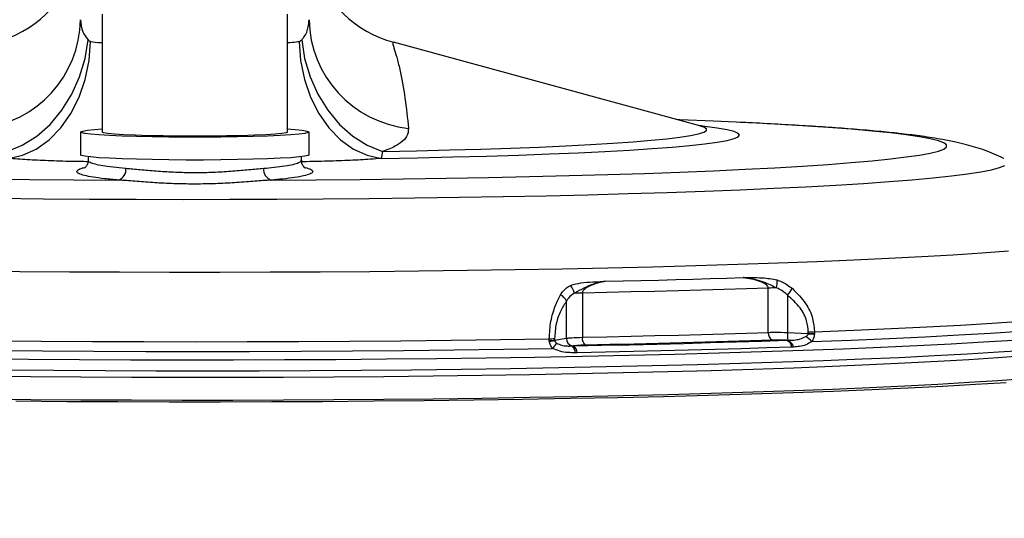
# Model space of a CAD drawing. Extents: x 0 to 8410, y 0 to 5940.
# Tile 178 of 212: x 7385 to 7514, y 4276 to 4341. Entities that reach past the tile are written whole.
import ezdxf

# ---------------------------------------------------------------- set-up
doc = ezdxf.new("R2010")
doc.units = 0
doc.header["$LTSCALE"] = 10
doc.layers.get('0').update_dxf_attribs({"linetype": 'CONTINUOUS'})
doc.styles.add('SLDTEXTSTYLE0', font='TXT', dxfattribs={"width": 0.605})
doc.dimstyles.new('SLDDIMSTYLE1', dxfattribs={"dimtxt": 50, "dimasz": 50, "dimexe": 0, "dimexo": 0.0625, "dimgap": 12.5, "dimtad": 1, "dimdec": 1, "dimrnd": 1e-09, "dimzin": 12, "dimtxsty": 'SLDTEXTSTYLE0', "dimsah": 1, "dimcen": 0.09, "dimazin": 3, "dimtfac": 1, "dimtofl": 0, "dimtmove": 0, "dimatfit": 3, "dimtolj": 1, "dimtzin": 12})

# ---------------------------------------------------------------- blocks, each defined once
blk = doc.blocks.new('_D_7')
at = {"color": 7, "linetype": 'CONTINUOUS'}
for p, q in [((7266.78, 4418.5), (7266.78, 2774.61)), ((7032.78, 2981.17), (7032.78, 2774.61)), ((7032.78, 2789.61), (7266.78, 2789.61)), ((7266.78, 2789.61), (7764.68, 2789.61))]:
    blk.add_line(p, q, dxfattribs=at)
for points in [[(7032.78, 2789.61), (7082.78, 2782.11), (7082.78, 2797.11)], [(7266.78, 2789.61), (7216.78, 2797.11), (7216.78, 2782.11)]]:
    blk.add_solid(points, dxfattribs=at)
at = {"color": 7, "linetype": 'CONTINUOUS', "char_height": 50, "attachment_point": 1, "style": 'SLDTEXTSTYLE0'}
for s, insert in [('234', (7493.71, 2930.8)), ('(3x M10)', (7493.71, 2854.06))]:
    blk.add_mtext(s, dxfattribs=dict(at, insert=insert))

msp = doc.modelspace()

# ---------------------------------------------------------------- linework, layer by layer
at = {"color": 7, "linetype": 'CONTINUOUS'}
for p, q in [((7395.61, 4341.97), (7395.61, 4326.48)), ((7419.94, 4326.48), (7419.94, 4341.97)), ((7474.11, 4327.28), (7433.88, 4338.28)), ((7474.16, 4327.27), (7474.11, 4327.28)), ((7392.78, 4326.48), (7392.78, 4323.48)), ((7422.78, 4323.48), (7422.78, 4326.48)), ((7393.78, 4323.24), (7393.78, 4322.78)), ((7421.78, 4322.78), (7421.78, 4323.24))]:
    msp.add_line(p, q, dxfattribs=at)
at = {"color": 8, "linetype": 'CONTINUOUS'}
for p, q in [((7432.43, 4323.92), (7432.26, 4323.01)), ((7458.68, 4305.32), (7458.68, 4299.51)), ((7483.09, 4300.15), (7483.09, 4305.96)), ((7485.62, 4305.03), (7485.62, 4300.14)), ((7456.59, 4299.37), (7456.59, 4304.26)), ((7485.62, 4300.14), (7488.34, 4300.02)), ((7488.34, 4300.02), (7488.34, 4300.22)), ((7489.15, 4300.23), (7489.15, 4300)), ((7454.33, 4299.08), (7454.33, 4299.31)), ((7455.02, 4299.14), (7456.59, 4299.37)), ((7455.02, 4299.34), (7455.02, 4299.14)), ((7457.33, 4298.36), (7457.49, 4298.37)), ((7485.46, 4299.11), (7485.65, 4299.11)), ((7457.97, 4297.46), (7457.74, 4297.46)), ((7486.39, 4298.21), (7486.2, 4298.21))]:
    msp.add_line(p, q, dxfattribs=at)
at = {"color": 8, "linetype": 'CONTINUOUS', "flags": 128}
for points in [[(7383.12, 4323.92), (7385.12, 4324.75), (7387.02, 4325.95), (7388.77, 4327.49), (7390.31, 4329.34), (7391.62, 4331.44), (7392.64, 4333.72), (7393.36, 4336.13), (7393.75, 4338.6)], [(7383.29, 4323.01), (7385.15, 4323.42), (7386.95, 4324.25), (7388.64, 4325.46), (7390.17, 4327.03), (7391.49, 4328.92), (7392.57, 4331.06), (7393.38, 4333.4), (7393.89, 4335.88), (7394.09, 4338.4)], [(7421.46, 4338.4), (7421.66, 4335.88), (7422.17, 4333.4), (7422.98, 4331.06), (7424.06, 4328.92), (7425.38, 4327.03), (7426.91, 4325.46), (7428.6, 4324.25), (7430.4, 4323.42), (7432.26, 4323.01)], [(7421.81, 4338.6), (7422.19, 4336.13), (7422.91, 4333.72), (7423.93, 4331.44), (7425.24, 4329.34), (7426.79, 4327.49), (7428.53, 4325.95), (7430.43, 4324.75), (7432.43, 4323.92)], [(7417.78, 4320.17), (7423.65, 4320.21), (7429.47, 4320.26), (7435.2, 4320.33), (7440.84, 4320.41), (7446.36, 4320.51), (7451.74, 4320.62), (7456.96, 4320.75), (7462, 4320.89), (7466.85, 4321.05), (7471.49, 4321.21), (7475.9, 4321.39), (7480.06, 4321.59), (7483.96, 4321.79), (7487.59, 4322), (7490.94, 4322.23), (7493.98, 4322.46), (7496.71, 4322.7), (7499.13, 4322.94), (7501.21, 4323.2), (7502.96, 4323.45), (7504.37, 4323.72), (7505.43, 4323.98), (7506.14, 4324.25), (7506.49, 4324.52), (7506.49, 4324.79), (7506.14, 4325.06), (7505.43, 4325.33), (7504.37, 4325.59), (7502.96, 4325.86), (7501.21, 4326.11), (7499.13, 4326.37), (7496.71, 4326.61), (7493.98, 4326.85), (7490.94, 4327.09), (7487.59, 4327.31), (7483.96, 4327.52), (7480.06, 4327.72), (7478.87, 4327.78)], [(7432.26, 4323.01), (7437.02, 4323.1), (7441.64, 4323.2), (7446.08, 4323.32), (7450.32, 4323.46), (7454.34, 4323.6), (7458.12, 4323.76), (7461.64, 4323.93), (7464.88, 4324.11), (7467.83, 4324.3), (7470.47, 4324.51), (7472.78, 4324.72), (7474.76, 4324.93), (7476.39, 4325.15), (7477.67, 4325.38), (7478.59, 4325.61), (7479.15, 4325.85), (7479.33, 4326.08), (7479.15, 4326.31), (7478.59, 4326.55), (7477.67, 4326.78), (7476.39, 4327), (7474.76, 4327.23), (7474, 4327.32)], [(7432.43, 4323.92), (7436.89, 4324.01), (7441.21, 4324.12), (7445.34, 4324.23), (7449.28, 4324.36), (7453.01, 4324.51), (7456.49, 4324.66), (7459.72, 4324.83), (7462.68, 4325.01), (7465.34, 4325.19), (7467.71, 4325.39), (7469.76, 4325.59), (7471.49, 4325.8), (7472.88, 4326.01), (7473.93, 4326.23), (7474.64, 4326.45), (7474.99, 4326.67), (7474.99, 4326.89), (7474.64, 4327.11), (7474.16, 4327.27)], [(7381.87, 4317.78), (7387.89, 4317.72), (7393.96, 4317.67), (7400.09, 4317.65), (7406.24, 4317.63), (7412.39, 4317.64), (7418.53, 4317.66), (7424.63, 4317.69), (7430.68, 4317.75), (7436.65, 4317.82), (7442.53, 4317.9), (7448.29, 4318), (7453.91, 4318.11), (7459.39, 4318.24), (7464.69, 4318.38), (7469.8, 4318.54), (7474.7, 4318.71), (7479.39, 4318.89), (7483.83, 4319.09), (7488.02, 4319.29), (7491.95, 4319.51), (7495.6, 4319.73), (7498.95, 4319.97), (7502, 4320.21), (7504.74, 4320.46), (7507.16, 4320.72), (7509.25, 4320.99), (7511, 4321.26), (7512.4, 4321.53), (7513.46, 4321.81), (7514.17, 4322.08)], [(7380.35, 4320.33), (7386.08, 4320.26), (7391.9, 4320.21), (7397.77, 4320.17)], [(7378.34, 4308.23), (7384.79, 4308.17), (7391.31, 4308.12), (7397.88, 4308.09), (7404.47, 4308.07), (7411.08, 4308.07), (7417.67, 4308.09), (7424.24, 4308.12), (7430.76, 4308.17), (7437.21, 4308.23), (7443.59, 4308.31), (7449.86, 4308.4), (7456.01, 4308.51), (7462.02, 4308.64), (7467.88, 4308.78), (7473.57, 4308.93), (7479.07, 4309.1), (7484.37, 4309.28), (7489.46, 4309.47), (7494.31, 4309.67), (7498.92, 4309.89), (7503.27, 4310.12), (7507.34, 4310.35), (7511.14, 4310.6), (7514.64, 4310.85)], [(7461.68, 4306.87), (7464.04, 4306.92), (7466.37, 4306.97), (7468.68, 4307.03), (7470.96, 4307.09), (7473.22, 4307.15), (7475.45, 4307.21), (7477.64, 4307.28), (7479.81, 4307.34)], [(7483.09, 4305.96), (7480.22, 4305.87), (7477.29, 4305.78), (7474.31, 4305.69), (7471.28, 4305.61), (7468.19, 4305.53), (7465.07, 4305.46), (7461.89, 4305.39), (7458.68, 4305.32)], [(7489.15, 4300.23), (7494.32, 4300.43), (7499.25, 4300.64), (7503.93, 4300.87), (7508.34, 4301.1), (7512.48, 4301.35), (7516.33, 4301.6), (7519.88, 4301.87), (7523.12, 4302.14), (7526.05, 4302.42), (7528.65, 4302.71), (7530.92, 4303), (7532.85, 4303.29), (7534.44, 4303.6), (7535.68, 4303.9), (7536.56, 4304.21), (7537.1, 4304.52), (7537.28, 4304.83)], [(7488.79, 4298.94), (7493.99, 4299.14), (7498.96, 4299.35), (7503.67, 4299.58), (7508.12, 4299.81), (7512.29, 4300.06), (7516.17, 4300.32), (7519.74, 4300.58), (7523.01, 4300.85), (7525.96, 4301.13), (7528.58, 4301.42), (7530.87, 4301.71), (7532.82, 4302.01), (7534.42, 4302.31), (7535.66, 4302.62), (7536.56, 4302.93), (7537.1, 4303.24), (7537.28, 4303.55), (7537.28, 4303.55)], [(7458.68, 4299.51), (7461.89, 4299.57), (7465.07, 4299.64), (7468.19, 4299.72), (7471.28, 4299.8), (7474.31, 4299.88), (7477.29, 4299.96), (7480.22, 4300.05), (7483.09, 4300.15)], [(7380.9, 4299.05), (7387.58, 4298.99), (7394.31, 4298.95), (7401.08, 4298.93), (7407.87, 4298.92), (7414.65, 4298.93), (7421.42, 4298.95), (7428.15, 4298.99), (7434.83, 4299.05), (7441.42, 4299.12), (7447.93, 4299.21), (7454.33, 4299.31)], [(7381.07, 4297.77), (7387.77, 4297.71), (7394.53, 4297.67), (7401.33, 4297.65), (7408.14, 4297.64), (7414.95, 4297.65), (7421.75, 4297.68), (7428.5, 4297.72), (7435.2, 4297.78), (7441.82, 4297.85), (7448.35, 4297.94), (7454.76, 4298.04)], [(7486.2, 4298.21), (7482.91, 4298.1), (7479.54, 4297.99), (7476.1, 4297.89), (7472.6, 4297.79), (7469.03, 4297.7), (7465.4, 4297.62), (7461.71, 4297.54), (7457.97, 4297.46)]]:
    msp.add_lwpolyline(points, dxfattribs=at)
at = {"color": 7, "linetype": 'CONTINUOUS', "flags": 128}
for points in [[(7478.87, 4327.78), (7475.9, 4327.92), (7471.49, 4328.1), (7471.08, 4328.11)], [(7419.94, 4326.88), (7420.95, 4326.81), (7421.89, 4326.71), (7422.5, 4326.61), (7422.77, 4326.51), (7422.68, 4326.4), (7422.24, 4326.3), (7421.46, 4326.2), (7420.37, 4326.11), (7418.97, 4326.03), (7417.32, 4325.95), (7415.44, 4325.89), (7413.38, 4325.85), (7411.19, 4325.82), (7408.92, 4325.8), (7406.63, 4325.8), (7404.36, 4325.82), (7402.17, 4325.85), (7400.11, 4325.89), (7398.23, 4325.95), (7396.58, 4326.03), (7395.19, 4326.11), (7394.09, 4326.2), (7393.31, 4326.3), (7392.87, 4326.4), (7392.79, 4326.51), (7393.05, 4326.61), (7393.66, 4326.71), (7394.6, 4326.81), (7395.61, 4326.88)], [(7419.94, 4326.48), (7419.76, 4326.38), (7419.21, 4326.29), (7418.31, 4326.2), (7417.09, 4326.12), (7415.6, 4326.06), (7413.86, 4326), (7411.94, 4325.96), (7409.89, 4325.93), (7407.78, 4325.93), (7405.66, 4325.93), (7403.62, 4325.96), (7401.69, 4326), (7399.96, 4326.06), (7398.46, 4326.12), (7397.24, 4326.2), (7396.34, 4326.29), (7395.8, 4326.38), (7395.61, 4326.48), (7395.61, 4326.48)], [(7422.78, 4323.48), (7422.68, 4323.41), (7422.24, 4323.3), (7421.46, 4323.2), (7420.37, 4323.11), (7418.97, 4323.03), (7417.32, 4322.96), (7415.44, 4322.9), (7413.38, 4322.85), (7411.19, 4322.82), (7408.92, 4322.8), (7406.63, 4322.8), (7404.36, 4322.82), (7402.17, 4322.85), (7400.11, 4322.9), (7398.23, 4322.96), (7396.58, 4323.03), (7395.19, 4323.11), (7394.09, 4323.2), (7393.31, 4323.3), (7392.87, 4323.41), (7392.78, 4323.48)], [(7515.28, 4299.1), (7511.34, 4298.85), (7507.12, 4298.61), (7502.63, 4298.38), (7497.89, 4298.16), (7492.91, 4297.95), (7487.69, 4297.75), (7482.26, 4297.57), (7476.63, 4297.4), (7470.82, 4297.25), (7464.83, 4297.1), (7458.69, 4296.98), (7452.41, 4296.86), (7446.02, 4296.76), (7439.52, 4296.68), (7432.93, 4296.61), (7426.28, 4296.56), (7419.57, 4296.53), (7412.84, 4296.51), (7406.09, 4296.5), (7399.34, 4296.51), (7392.62, 4296.54), (7385.94, 4296.59), (7379.32, 4296.65)], [(7457.49, 4298.37), (7461.2, 4298.45), (7464.85, 4298.53), (7468.45, 4298.61), (7471.98, 4298.7), (7475.45, 4298.8), (7478.86, 4298.9), (7482.19, 4299), (7485.46, 4299.11)], [(7483.63, 4299.12), (7480.74, 4299.03), (7477.79, 4298.93), (7474.79, 4298.85), (7471.73, 4298.76), (7468.63, 4298.69), (7465.48, 4298.61), (7462.28, 4298.54), (7459.04, 4298.47)], [(7516.75, 4297.06), (7513.24, 4296.8), (7509.44, 4296.55), (7505.36, 4296.31), (7501, 4296.08), (7496.39, 4295.86), (7491.52, 4295.66), (7486.43, 4295.46), (7481.11, 4295.28), (7475.6, 4295.11), (7469.89, 4294.95), (7464.01, 4294.81), (7457.97, 4294.68), (7451.79, 4294.57), (7445.49, 4294.47), (7439.08, 4294.38), (7432.59, 4294.32), (7426.03, 4294.26), (7419.42, 4294.23), (7412.77, 4294.21), (7406.11, 4294.21), (7399.46, 4294.22), (7392.82, 4294.25), (7386.23, 4294.29), (7379.71, 4294.35)], [(7517.14, 4297.78), (7513.34, 4297.53), (7509.26, 4297.28), (7504.91, 4297.05), (7500.29, 4296.82), (7495.43, 4296.61), (7490.33, 4296.41), (7485.01, 4296.22), (7479.47, 4296.04), (7473.75, 4295.88), (7467.84, 4295.73), (7461.78, 4295.6), (7455.57, 4295.47), (7449.23, 4295.37), (7442.78, 4295.28), (7436.23, 4295.2), (7429.61, 4295.14), (7422.93, 4295.1), (7416.21, 4295.07), (7409.46, 4295.06), (7402.71, 4295.06), (7395.98, 4295.08), (7389.28, 4295.12), (7382.62, 4295.17)], [(7516.75, 4294.06), (7513.24, 4293.8), (7509.44, 4293.55), (7505.36, 4293.31), (7501, 4293.09), (7496.39, 4292.87), (7491.52, 4292.66), (7486.43, 4292.46), (7481.11, 4292.28), (7475.6, 4292.11), (7469.89, 4291.95), (7464.01, 4291.81), (7457.97, 4291.68), (7451.79, 4291.57), (7445.49, 4291.47), (7439.08, 4291.39), (7432.59, 4291.32), (7426.03, 4291.27), (7419.42, 4291.23), (7412.77, 4291.21), (7406.11, 4291.21), (7399.46, 4291.22), (7392.82, 4291.25), (7386.23, 4291.29), (7379.71, 4291.35)], [(7384.28, 4291.13), (7390.95, 4291.08), (7397.66, 4291.05), (7404.4, 4291.03), (7411.15, 4291.03), (7417.89, 4291.05), (7424.6, 4291.08), (7431.27, 4291.13), (7437.88, 4291.19), (7444.4, 4291.27), (7450.83, 4291.37), (7457.13, 4291.48), (7463.31, 4291.6), (7469.34, 4291.74), (7475.2, 4291.89), (7480.87, 4292.06), (7486.36, 4292.24), (7491.63, 4292.43), (7496.67, 4292.63), (7501.47, 4292.85), (7506.02, 4293.08), (7510.31, 4293.32), (7514.32, 4293.56)]]:
    msp.add_lwpolyline(points, dxfattribs=at)
at = {"color": 7, "linetype": 'CONTINUOUS'}
for centre, start, end in [((7377.78, 4352.76), 285.1245, 342.8059), ((7437.78, 4352.76), 196.5208, 254.9297)]:
    msp.add_arc(centre, 15, start, end, dxfattribs=at)
at = {"color": 8, "linetype": 'CONTINUOUS'}
for centre, radius, start, end in [((7378.17, 4341.49), 14.6, 276.038, 359.0428), ((7437.4, 4341.51), 14.63, 181.0394, 263.8798), ((7397.26, 4321.56), 1.48, 290.0799, 6.1369), ((7418.29, 4321.56), 1.48, 173.8631, 249.9201), ((7455.2, 4304.77), 2.48, 12.0858, 38.7836), ((7481.35, 4306.76), 2.91, 344.6143, 5.4485), ((7454.7, 4303.31), 2.11, 26.781, 57.9543), ((7460.03, 4235.56), 69.77, 91.1104, 91.9756), ((7485.51, 4232.74), 73.27, 91.0539, 91.8889), ((7476.89, 4311.95), 11.14, 321.5684, 327.1077), ((7484.08, 4300.01), 0.999, 172.1917, 243.3249), ((7489.79, 4299.75), 4.18, 174.6084, 188.7553), ((7486.16, 4296.56), 3.55, 42.1781, 58.7558), ((7488.28, 4325.28), 25.07, 270.1319, 271.988), ((7499.93, 4299.47), 11.6, 177.2696, 177.5878), ((7484.27, 4255.78), 44.36, 83.6925, 84.7406), ((7487.85, 4300.01), 1.3, 353.891, 359.3793), ((7454.12, 4314.83), 15.52, 270.7663, 273.3132), ((7453.22, 4307.27), 8.38, 277.6641, 282.4136), ((7452.66, 4300.25), 3.05, 313.536, 330.0231), ((7456.28, 4299.18), 1.27, 181.6423, 184.5587), ((7457.6, 4299.34), 1.02, 178.2552, 254.4884), ((7456.53, 4297.45), 1.22, 0.4382, 48.6724), ((7456.8, 4297.43), 1.17, 1.4905, 53.6425), ((7459.82, 4299.33), 1.16, 171.1785, 227.8156), ((7485.05, 4298.02), 1.16, 9.2228, 69.6114), ((7485.18, 4297.96), 1.24, 11.6317, 67.4989)]:
    msp.add_arc(centre, radius, start, end, dxfattribs=at)
for points, knots in [([(7392.78, 4341.25), (7392.82, 4340.7), (7392.89, 4339.73), (7393.48, 4338.94), (7393.75, 4338.6)], [0, 0, 0, 0, 0.560663, 1, 1, 1, 1]), ([(7421.81, 4338.6), (7421.91, 4338.71), (7422.34, 4339.22), (7422.71, 4340.11), (7422.76, 4340.93), (7422.78, 4341.25)], [0, 0, 0, 0, 0.154394, 0.671178, 1, 1, 1, 1]), ([(7393.75, 4338.6), (7393.83, 4338.53), (7393.93, 4338.44), (7394.06, 4338.41), (7394.09, 4338.4)], [0, 0, 0, 0, 0.7606832, 1, 1, 1, 1]), ([(7394.09, 4338.4), (7394.49, 4338.33), (7394.94, 4338.25), (7395.54, 4338.23), (7395.61, 4338.23)], [0, 0, 0, 0, 0.889059, 1, 1, 1, 1]), ([(7419.94, 4338.23), (7420.35, 4338.26), (7420.91, 4338.3), (7421.35, 4338.38), (7421.46, 4338.4)], [0, 0, 0, 0, 0.725428, 1, 1, 1, 1]), ([(7421.46, 4338.4), (7421.54, 4338.43), (7421.67, 4338.47), (7421.77, 4338.56), (7421.81, 4338.6)], [0, 0, 0, 0, 0.641931, 1, 1, 1, 1]), ([(7433.86, 4338.21), (7433.82, 4338.23), (7433.71, 4338.29), (7433.89, 4337.61), (7434.28, 4336.37), (7434.84, 4334.2), (7435.41, 4331.06), (7435.7, 4328.31), (7435.84, 4326.97)], [0, 0, 0, 0, 0.076184, 0.21128, 0.344025, 0.477156, 0.744471, 1, 1, 1, 1]), ([(7435.84, 4326.97), (7435.81, 4326.6), (7435.75, 4325.94), (7434.87, 4325.06), (7433.76, 4324.41), (7432.8, 4324.06), (7432.43, 4323.92)], [0, 0, 0, 0, 0.313545, 0.571144, 0.835853, 1, 1, 1, 1]), ([(7393.73, 4322.58), (7393.03, 4322.59), (7391.21, 4322.61), (7388.52, 4322.7), (7385.67, 4322.83), (7384.09, 4322.95), (7383.29, 4323.01)], [0, 0, 0, 0, 0.177235, 0.453958, 0.723025, 1, 1, 1, 1]), ([(7432.26, 4323.01), (7431.79, 4322.97), (7430.55, 4322.88), (7428.21, 4322.74), (7425.25, 4322.64), (7423.06, 4322.59), (7421.9, 4322.58), (7421.82, 4322.58)], [0, 0, 0, 0, 0.166827, 0.435346, 0.711755, 0.98009, 1, 1, 1, 1]), ([(7397.77, 4320.17), (7397.14, 4320.23), (7395.86, 4320.34), (7394.37, 4320.54), (7393.23, 4320.76), (7392.51, 4321), (7392.22, 4321.25), (7392.4, 4321.5), (7392.77, 4321.7), (7393.2, 4321.8), (7393.29, 4321.82)], [0, 0, 0, 0, 0.135936, 0.27582, 0.411788, 0.551691, 0.687792, 0.827826, 0.964034, 1, 1, 1, 1]), ([(7393.8, 4322.78), (7393.79, 4322.77), (7393.73, 4322.68), (7393.99, 4322.51), (7394.61, 4322.28), (7395.64, 4322.07), (7396.99, 4321.88), (7398.14, 4321.77), (7398.73, 4321.72)], [0, 0, 0, 0, 0.025535, 0.222782, 0.414319, 0.6114, 0.802922, 1, 1, 1, 1]), ([(7398.73, 4321.72), (7398.96, 4321.7), (7399.78, 4321.63), (7401.36, 4321.48), (7403.51, 4321.3), (7405.81, 4321.18), (7408.16, 4321.15), (7410.52, 4321.21), (7412.78, 4321.36), (7414.94, 4321.55), (7416.19, 4321.66), (7416.82, 4321.72)], [0, 0, 0, 0, 0.044721, 0.16174, 0.282066, 0.399393, 0.520149, 0.638356, 0.760073, 0.878329, 1, 1, 1, 1]), ([(7416.82, 4321.72), (7417.29, 4321.76), (7418.32, 4321.85), (7419.65, 4322.02), (7420.75, 4322.23), (7421.46, 4322.46), (7421.79, 4322.64), (7421.74, 4322.75), (7421.73, 4322.78)], [0, 0, 0, 0, 0.155384, 0.347119, 0.544426, 0.736279, 0.933704, 1, 1, 1, 1]), ([(7422.28, 4321.81), (7422.42, 4321.77), (7422.87, 4321.66), (7423.22, 4321.46), (7423.32, 4321.2), (7422.94, 4320.95), (7422.15, 4320.72), (7420.93, 4320.5), (7419.46, 4320.31), (7418.3, 4320.22), (7417.78, 4320.17)], [0, 0, 0, 0, 0.055452, 0.192421, 0.333354, 0.470349, 0.611317, 0.748207, 0.889074, 1, 1, 1, 1]), ([(7417.78, 4320.17), (7417.1, 4320.12), (7415.7, 4320.01), (7413.34, 4319.83), (7410.82, 4319.69), (7408.24, 4319.63), (7405.64, 4319.66), (7403.12, 4319.77), (7400.72, 4319.94), (7398.96, 4320.09), (7398.02, 4320.15), (7397.77, 4320.17)], [0, 0, 0, 0, 0.117734, 0.238639, 0.35761, 0.47971, 0.597893, 0.719147, 0.835966, 0.955785, 1, 1, 1, 1]), ([(7479.81, 4307.34), (7479.82, 4307.34), (7479.86, 4307.34), (7480.19, 4307.34), (7480.53, 4307.34), (7481.33, 4307.34), (7482.43, 4307.37), (7483.6, 4307.16), (7484.25, 4307.04)], [0, 0, 0, 0, 0.005593, 0.029126, 0.229178, 0.240147, 0.57687, 1, 1, 1, 1]), ([(7483.09, 4305.96), (7483.09, 4306.01), (7483.08, 4306.11), (7482.97, 4306.28), (7482.63, 4306.59), (7481.57, 4307.04), (7480.54, 4307.22), (7479.81, 4307.34)], [0, 0, 0, 0, 0.032258, 0.074269, 0.149848, 0.395236, 1, 1, 1, 1]), ([(7484.16, 4305.99), (7483.61, 4306.27), (7482.7, 4306.73), (7481.58, 4307.03), (7480.81, 4307.19), (7480.34, 4307.27), (7479.99, 4307.32), (7479.87, 4307.34), (7479.83, 4307.34), (7479.82, 4307.34), (7479.81, 4307.34)], [0, 0, 0, 0, 0.395696, 0.660483, 0.761125, 0.913008, 0.973301, 0.99234, 0.994662, 1, 1, 1, 1]), ([(7455.82, 4305.1), (7455.92, 4305.26), (7456.24, 4305.79), (7456.77, 4306.1), (7457.13, 4306.33)], [0, 0, 0, 0, 0.308779, 1, 1, 1, 1]), ([(7457.13, 4306.33), (7457.58, 4306.45), (7458.48, 4306.72), (7459.95, 4306.77), (7461.01, 4306.83), (7461.55, 4306.86), (7461.67, 4306.87), (7461.68, 4306.87)], [0, 0, 0, 0, 0.316668, 0.647792, 0.923274, 0.994415, 1, 1, 1, 1]), ([(7461.68, 4306.87), (7461.67, 4306.86), (7461.64, 4306.86), (7461.53, 4306.83), (7461.32, 4306.79), (7460.84, 4306.68), (7459.55, 4306.37), (7458.45, 4305.75), (7457.62, 4305.29)], [0, 0, 0, 0, 0.005333, 0.024358, 0.079994, 0.155857, 0.368512, 1, 1, 1, 1]), ([(7461.68, 4306.87), (7461.23, 4306.76), (7460.41, 4306.56), (7459.45, 4306.18), (7458.91, 4305.8), (7458.74, 4305.56), (7458.68, 4305.43), (7458.68, 4305.35), (7458.68, 4305.32)], [0, 0, 0, 0, 0.407078, 0.74799, 0.89632, 0.940362, 0.977552, 1, 1, 1, 1]), ([(7484.25, 4307.04), (7484.46, 4306.97), (7485.16, 4306.72), (7485.8, 4306.24), (7486.25, 4305.9)], [0, 0, 0, 0, 0.293422, 1, 1, 1, 1]), ([(7454.33, 4299.31), (7454.37, 4300.09), (7454.46, 4301.62), (7455.06, 4303.6), (7455.58, 4304.62), (7455.82, 4305.1)], [0, 0, 0, 0, 0.35373, 0.696794, 1, 1, 1, 1]), ([(7457.62, 4305.29), (7457.34, 4305.11), (7456.92, 4304.84), (7456.66, 4304.4), (7456.59, 4304.26)], [0, 0, 0, 0, 0.688323, 1, 1, 1, 1]), ([(7485.62, 4305.03), (7485.3, 4305.31), (7484.84, 4305.72), (7484.31, 4305.93), (7484.16, 4305.99)], [0, 0, 0, 0, 0.7086497, 1, 1, 1, 1]), ([(7488.34, 4300.22), (7488.3, 4300.7), (7488.19, 4301.83), (7487.26, 4303.56), (7486.2, 4304.51), (7485.62, 4305.03)], [0, 0, 0, 0, 0.254038, 0.589503, 1, 1, 1, 1]), ([(7486.25, 4305.9), (7486.87, 4305.28), (7488.02, 4304.13), (7488.99, 4302.11), (7489.1, 4300.8), (7489.15, 4300.23)], [0, 0, 0, 0, 0.401961, 0.739817, 1, 1, 1, 1]), ([(7456.59, 4304.26), (7456.33, 4303.86), (7455.79, 4303), (7455.16, 4301.33), (7455.07, 4300), (7455.02, 4299.34)], [0, 0, 0, 0, 0.3108501, 0.6540258, 1, 1, 1, 1]), ([(7483.09, 4300.15), (7483.39, 4300.16), (7484.15, 4300.18), (7485.06, 4300.15), (7485.62, 4300.14)], [0, 0, 0, 0, 0.386577, 1, 1, 1, 1]), ([(7485.65, 4299.11), (7485.92, 4299.12), (7486.47, 4299.13), (7487.27, 4299.24), (7487.76, 4299.48), (7488, 4299.59)], [0, 0, 0, 0, 0.334313, 0.675071, 1, 1, 1, 1]), ([(7488, 4299.59), (7488.08, 4299.64), (7488.2, 4299.71), (7488.31, 4299.85), (7488.33, 4299.92), (7488.34, 4299.96)], [0, 0, 0, 0, 0.571355, 0.807119, 1, 1, 1, 1]), ([(7488.34, 4300.02), (7488.51, 4300.01), (7488.8, 4299.99), (7489.05, 4300), (7489.15, 4300)], [0, 0, 0, 0, 0.567854, 1, 1, 1, 1]), ([(7488.34, 4299.96), (7488.38, 4299.96), (7488.46, 4299.97), (7488.56, 4299.97), (7488.64, 4299.98), (7488.69, 4299.98), (7488.73, 4299.98), (7488.76, 4299.98), (7488.79, 4299.98), (7488.89, 4299.99), (7489.02, 4299.99), (7489.12, 4300), (7489.15, 4300), (7489.15, 4300)], [0, 0, 0, 0, 0.1402498, 0.2805169, 0.3506097, 0.4206959, 0.4557504, 0.4907753, 0.508292, 0.5784024, 0.8596915, 0.9888029, 1, 1, 1, 1]), ([(7489.15, 4299.87), (7489.12, 4299.71), (7489.06, 4299.36), (7488.88, 4299.08), (7488.79, 4298.94)], [0, 0, 0, 0, 0.488144, 1, 1, 1, 1]), ([(7454.33, 4299.08), (7454.45, 4299.09), (7454.72, 4299.09), (7454.91, 4299.13), (7455.02, 4299.14)], [0, 0, 0, 0, 0.432128, 1, 1, 1, 1]), ([(7454.33, 4299.08), (7454.33, 4299.08), (7454.37, 4299.08), (7454.49, 4299.08), (7454.61, 4299.09), (7454.7, 4299.09), (7454.73, 4299.09), (7454.75, 4299.09), (7454.78, 4299.09), (7454.82, 4299.09), (7454.88, 4299.08), (7454.95, 4299.08), (7455, 4299.08), (7455.02, 4299.08)], [0, 0, 0, 0, 0.011228, 0.140312, 0.421607, 0.491678, 0.509217, 0.54426, 0.579308, 0.649371, 0.719483, 0.85973, 1, 1, 1, 1]), ([(7454.34, 4298.96), (7454.34, 4298.97), (7454.33, 4299), (7454.33, 4299.03), (7454.33, 4299.05), (7454.33, 4299.07), (7454.33, 4299.07), (7454.33, 4299.08), (7454.33, 4299.08), (7454.33, 4299.08), (7454.33, 4299.08), (7454.33, 4299.08), (7454.33, 4299.08), (7454.33, 4299.08)], [0, 0, 0, 0, 0.369497, 0.586409, 0.846983, 0.848892, 0.948377, 0.973225, 0.984702, 0.990434, 0.994259, 0.996168, 1, 1, 1, 1]), ([(7454.76, 4298.04), (7454.65, 4298.18), (7454.44, 4298.45), (7454.37, 4298.79), (7454.34, 4298.96)], [0, 0, 0, 0, 0.511849, 1, 1, 1, 1]), ([(7455.02, 4299.08), (7455.03, 4299.04), (7455.05, 4298.97), (7455.14, 4298.84), (7455.23, 4298.78), (7455.3, 4298.73)], [0, 0, 0, 0, 0.22736, 0.428589, 1, 1, 1, 1]), ([(7455.3, 4298.73), (7455.51, 4298.63), (7455.95, 4298.42), (7456.66, 4298.34), (7457.11, 4298.36), (7457.33, 4298.36)], [0, 0, 0, 0, 0.324915, 0.665681, 1, 1, 1, 1]), ([(7456.59, 4299.37), (7456.8, 4299.4), (7457.37, 4299.46), (7458.18, 4299.49), (7458.68, 4299.51)], [0, 0, 0, 0, 0.386489, 1, 1, 1, 1]), ([(7459.04, 4298.47), (7458.65, 4298.46), (7458.06, 4298.44), (7457.63, 4298.39), (7457.49, 4298.37)], [0, 0, 0, 0, 0.675201, 1, 1, 1, 1]), ([(7485.46, 4299.11), (7485.08, 4299.12), (7484.43, 4299.14), (7483.87, 4299.13), (7483.63, 4299.12)], [0, 0, 0, 0, 0.5748928, 1, 1, 1, 1]), ([(7488.79, 4298.94), (7488.54, 4298.78), (7488.03, 4298.47), (7487.23, 4298.28), (7486.66, 4298.24), (7486.39, 4298.21)], [0, 0, 0, 0, 0.33397, 0.678957, 1, 1, 1, 1]), ([(7457.74, 4297.46), (7457.42, 4297.47), (7456.75, 4297.48), (7455.72, 4297.62), (7455.08, 4297.9), (7454.76, 4298.04)], [0, 0, 0, 0, 0.3210523, 0.6660521, 1, 1, 1, 1])]:
    msp.add_open_spline(points, degree=3, knots=knots, dxfattribs=at)
at = {"color": 7, "linetype": 'CONTINUOUS'}
for points, knots in [([(7474.61, 4327.16), (7474.61, 4327.16), (7474.61, 4327.16), (7474.41, 4327.2), (7474.11, 4327.29), (7474.01, 4327.32)], [0, 0, 0, 0, 0.340334, 0.765054, 1, 1, 1, 1]), ([(7514.03, 4323), (7514.03, 4323), (7513.57, 4323.25), (7512.72, 4323.6), (7511.49, 4324.1), (7510.28, 4324.49), (7509, 4324.85), (7507.56, 4325.19), (7505.66, 4325.56), (7503.38, 4325.92), (7500.71, 4326.25), (7497.89, 4326.54), (7494.85, 4326.81), (7491.55, 4327.06), (7488.08, 4327.29), (7484.4, 4327.5), (7481.39, 4327.66), (7479.53, 4327.75), (7479.04, 4327.77)], [0, 0, 0, 0, 0.000267, 0.029997, 0.061516, 0.096488, 0.137202, 0.187269, 0.253782, 0.356745, 0.45012, 0.537199, 0.629342, 0.717247, 0.802846, 0.887079, 0.970429, 1, 1, 1, 1]), ([(7393.78, 4322.78), (7393.78, 4322.77), (7393.82, 4322.57), (7393.64, 4322.14), (7393.4, 4321.83), (7393.24, 4321.73), (7393.26, 4321.74), (7393.26, 4321.74)], [0, 0, 0, 0, 0.004448, 0.3080285, 0.574204, 0.8445091, 1, 1, 1, 1]), ([(7422.3, 4321.74), (7422.29, 4321.74), (7422.27, 4321.75), (7422.04, 4321.95), (7421.79, 4322.35), (7421.81, 4322.67), (7421.81, 4322.78)], [0, 0, 0, 0, 0.288505, 0.565381, 0.842368, 1, 1, 1, 1])]:
    msp.add_open_spline(points, degree=3, knots=knots, dxfattribs=at)

# ---------------------------------------------------------------- dimensions: what is measured, and where the dimension line sits
dim = msp.add_linear_dim(base=(7266.78, 2789.61), p1=(7032.78, 3001.17), p2=(7266.78, 4438.5), text='<>\\P(3x M10)', dimstyle='SLDDIMSTYLE1', dxfattribs=at)
dim.commit()
dim.dimension.update_dxf_attribs({"geometry": '_D_7', "text_midpoint": (7629.19, 2789.61), "dimtype": 160})

doc.saveas('drawing.dxf')
